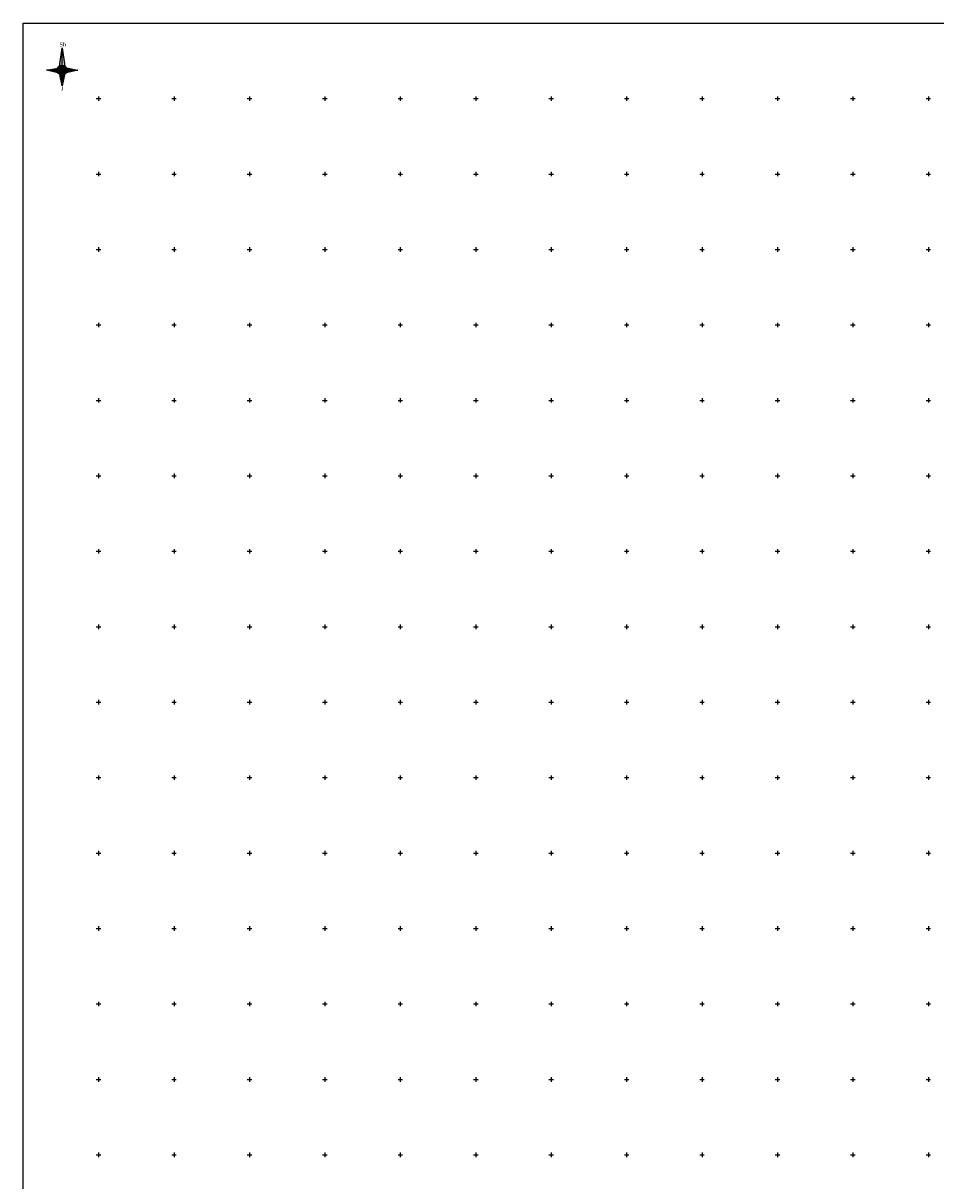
# Model space of a CAD drawing. Header units: metres. Extents: x 707528 to 709248, y 4308395 to 4311045.
# Tile 78 of 102: x 707528 to 708133, y 4310278 to 4311045. Entities that reach past the tile are written whole.
import ezdxf

# ---------------------------------------------------------------- set-up
doc = ezdxf.new("R2010")
doc.units = ezdxf.units.M
doc.header["$LTSCALE"] = 0.5
doc.header["$PDMODE"] = 35
doc.header["$PDSIZE"] = 0.3
for name, color, linetype in [('(001) Сетка', 92, 'Continuous'), ('(002) Рамка', 7, 'Continuous'), ('DECOR_OBJCT_#####_B', 7, 'Continuous')]:
    doc.layers.add(name, color=color, linetype=linetype)
doc.styles.get("Standard").update_dxf_attribs({"font": 'txt.shx'})

# ---------------------------------------------------------------- blocks, each defined once
blk = doc.blocks.new('Setka')
at = {"layer": '(001) Сетка'}
for p, q in [((-1.5, 0), (1.5, 0)), ((0, 1.5), (0, -1.5))]:
    blk.add_line(p, q, dxfattribs=at)
blk = doc.blocks.new('Shimol_strelkasi')
at = {"layer": 'DECOR_OBJCT_#####_B', "ltscale": 0.5}
for color, points in [(0, [(0, 9.87), (0, 2.17, 0.147358), (-1.2, 1.81)]), (6, [(0, 9.87), (0, 2.17, -0.147358), (1.2, 1.81)]), (2, [(-1.97, 0.91), (-6.96, 0), (-2.17, 0, -0.108367)]), (72, [(2.17, 0, 1), (-2.17, 0, 1)]), (40, [(1.08, 0, 1), (-1.08, 0, 1)]), (2, [(2.17, 0, 0.135091), (1.86, 1.11), (6.89, 0)]), (7, [(-2.17, 0, 0.135091), (-1.86, -1.11), (-6.89, 0)]), (0, [(0, -2.17, -0.127803), (-1.06, -1.9), (0, -6.89)]), (6, [(0, -2.17, 0.127803), (1.06, -1.9), (0, -6.89)]), (7, [(2.17, 0, -0.135091), (1.86, -1.11), (6.89, 0)])]:
    blk.add_hatch(color=color, dxfattribs=at).paths.add_polyline_path(points)
at = {"layer": 'DECOR_OBJCT_#####_B', "linetype": 'Continuous', "ltscale": 5}
for points in [[(-1.17, 1.83), (0, 9.87), (1.2, 1.81)], [(0, 2.17), (0, 9.87)], [(-1.84, -1.15), (-6.96, 0), (-1.97, 0.91)], [(-2.17, 0), (-6.96, 0)], [(-2.17, 0), (-6.96, 0)], [(1.94, 0.98), (6.89, 0), (1.86, -1.11)], [(0, -6.89), (0, -6.89), (1.02, -2.11), (0, -6.89), (-1.06, -1.9)], [(0, -6.89), (1.07, -1.89)]]:
    blk.add_lwpolyline(points, dxfattribs=at)
at = {"layer": 'DECOR_OBJCT_#####_B', "ltscale": 0.5}
for points in [[(0, 2.17), (0, 9.87)], [(-2.17, 0), (-6.96, 0)], [(-2.17, 0), (-6.96, 0)], [(2.17, 0), (6.89, 0)], [(0, -2.17), (0, -6.89)]]:
    blk.add_lwpolyline(points, dxfattribs=at)
at = {"layer": 'DECOR_OBJCT_#####_B', "color": 0, "ltscale": 0.5, "const_width": 0.12}
blk.add_lwpolyline([(-1.06, -1.9, -0.391931), (-1.97, 0.91, -0.459903), (1.2, 1.81, -0.129847), (1.94, 0.98, -0.256992), (1.86, -1.11, -0.405845), (-1.06, -1.9, -0.053016)], format="xyb", dxfattribs=at)
at = {"layer": 'DECOR_OBJCT_#####_B', "linetype": 'Continuous', "ltscale": 5}
for radius in [2.17, 1.08]:
    blk.add_circle((0, 0), radius, dxfattribs=at)
at = {"layer": 'DECOR_OBJCT_#####_B', "ltscale": 0.5}
blk.add_point((0, 0), dxfattribs=at)
at = {"layer": 'DECOR_OBJCT_#####_B', "color": 0, "ltscale": 0.5, "char_height": 1.8, "width": 2.0904, "attachment_point": 1}
for s, insert in [('{\\fTimes New Roman|b0|i0|c0|p18;Sh}', (-1.19, 12.26)), ('{\\fTimes New Roman|b0|i0|c0|p18;J}', (-0.59, -7.28))]:
    blk.add_mtext(s, dxfattribs=dict(at, insert=insert))

msp = doc.modelspace()

# ---------------------------------------------------------------- linework, layer by layer
at = {"layer": '(002) Рамка', "color": 0}
msp.add_lwpolyline([(707528.46, 4311045.23), (708928.46, 4311045.23), (708928.46, 4308395.23), (707528.46, 4308395.23)], close=True, dxfattribs=at)

# ---------------------------------------------------------------- block references
at = {"layer": '(001) Сетка'}
for p in [(707578.46, 4310995.23), (707628.46, 4310995.23), (707678.46, 4310995.23), (707728.46, 4310995.23), (707778.46, 4310995.23), (707828.46, 4310995.23), (707878.46, 4310995.23), (707928.46, 4310995.23), (707978.46, 4310995.23), (708028.46, 4310995.23), (708078.46, 4310995.23), (708128.46, 4310995.23), (707578.46, 4310945.23), (707628.46, 4310945.23), (707678.46, 4310945.23), (707728.46, 4310945.23), (707778.46, 4310945.23), (707828.46, 4310945.23), (707878.46, 4310945.23), (707928.46, 4310945.23), (707978.46, 4310945.23), (708028.46, 4310945.23), (708078.46, 4310945.23), (708128.46, 4310945.23), (707578.46, 4310895.23), (707628.46, 4310895.23), (707678.46, 4310895.23), (707728.46, 4310895.23), (707778.46, 4310895.23), (707828.46, 4310895.23), (707878.46, 4310895.23), (707928.46, 4310895.23), (707978.46, 4310895.23), (708028.46, 4310895.23), (708078.46, 4310895.23), (708128.46, 4310895.23), (707578.46, 4310845.23), (707578.46, 4310845.23), (707628.46, 4310845.23), (707628.46, 4310845.23), (707678.46, 4310845.23), (707678.46, 4310845.23), (707728.46, 4310845.23), (707728.46, 4310845.23), (707778.46, 4310845.23), (707778.46, 4310845.23), (707828.46, 4310845.23), (707828.46, 4310845.23), (707878.46, 4310845.23), (707878.46, 4310845.23), (707928.46, 4310845.23), (707928.46, 4310845.23), (707978.46, 4310845.23), (707978.46, 4310845.23), (708028.46, 4310845.23), (708028.46, 4310845.23), (708078.46, 4310845.23), (708078.46, 4310845.23), (708128.46, 4310845.23), (708128.46, 4310845.23), (707578.46, 4310795.23), (707628.46, 4310795.23), (707678.46, 4310795.23), (707728.46, 4310795.23), (707778.46, 4310795.23), (707828.46, 4310795.23), (707878.46, 4310795.23), (707928.46, 4310795.23), (707978.46, 4310795.23), (708028.46, 4310795.23), (708078.46, 4310795.23), (708128.46, 4310795.23), (707578.46, 4310745.23), (707628.46, 4310745.23), (707678.46, 4310745.23), (707728.46, 4310745.23), (707778.46, 4310745.23), (707828.46, 4310745.23), (707878.46, 4310745.23), (707928.46, 4310745.23), (707978.46, 4310745.23), (708028.46, 4310745.23), (708078.46, 4310745.23), (708128.46, 4310745.23), (707578.46, 4310695.23), (707628.46, 4310695.23), (707678.46, 4310695.23), (707728.46, 4310695.23), (707778.46, 4310695.23), (707828.46, 4310695.23), (707878.46, 4310695.23), (707928.46, 4310695.23), (707978.46, 4310695.23), (708028.46, 4310695.23), (708078.46, 4310695.23), (708128.46, 4310695.23), (707578.46, 4310645.23), (707628.46, 4310645.23), (707678.46, 4310645.23), (707728.46, 4310645.23), (707778.46, 4310645.23), (707828.46, 4310645.23), (707878.46, 4310645.23), (707928.46, 4310645.23), (707978.46, 4310645.23), (708028.46, 4310645.23), (708078.46, 4310645.23), (708128.46, 4310645.23), (707578.46, 4310595.23), (707628.46, 4310595.23), (707678.46, 4310595.23), (707728.46, 4310595.23), (707778.46, 4310595.23), (707828.46, 4310595.23), (707878.46, 4310595.23), (707928.46, 4310595.23), (707978.46, 4310595.23), (708028.46, 4310595.23), (708078.46, 4310595.23), (708128.46, 4310595.23), (707578.46, 4310545.23), (707628.46, 4310545.23), (707678.46, 4310545.23), (707728.46, 4310545.23), (707778.46, 4310545.23), (707828.46, 4310545.23), (707878.46, 4310545.23), (707928.46, 4310545.23), (707978.46, 4310545.23), (708028.46, 4310545.23), (708078.46, 4310545.23), (708128.46, 4310545.23), (707578.46, 4310495.23), (707628.46, 4310495.23), (707678.46, 4310495.23), (707728.46, 4310495.23), (707778.46, 4310495.23), (707828.46, 4310495.23), (707878.46, 4310495.23), (707928.46, 4310495.23), (707978.46, 4310495.23), (708028.46, 4310495.23), (708078.46, 4310495.23), (708128.46, 4310495.23), (707578.46, 4310445.23), (707628.46, 4310445.23), (707678.46, 4310445.23), (707728.46, 4310445.23), (707778.46, 4310445.23), (707828.46, 4310445.23), (707878.46, 4310445.23), (707928.46, 4310445.23), (707978.46, 4310445.23), (708028.46, 4310445.23), (708078.46, 4310445.23), (708128.46, 4310445.23), (707578.46, 4310395.23), (707628.46, 4310395.23), (707678.46, 4310395.23), (707728.46, 4310395.23), (707778.46, 4310395.23), (707828.46, 4310395.23), (707878.46, 4310395.23), (707928.46, 4310395.23), (707978.46, 4310395.23), (708028.46, 4310395.23), (708078.46, 4310395.23), (708128.46, 4310395.23), (707578.46, 4310345.23), (707628.46, 4310345.23), (707678.46, 4310345.23), (707728.46, 4310345.23), (707778.46, 4310345.23), (707828.46, 4310345.23), (707878.46, 4310345.23), (707928.46, 4310345.23), (707978.46, 4310345.23), (708028.46, 4310345.23), (708078.46, 4310345.23), (708128.46, 4310345.23), (707578.46, 4310295.23), (707628.46, 4310295.23), (707678.46, 4310295.23), (707728.46, 4310295.23), (707778.46, 4310295.23), (707828.46, 4310295.23), (707878.46, 4310295.23), (707928.46, 4310295.23), (707978.46, 4310295.23), (708028.46, 4310295.23), (708078.46, 4310295.23), (708128.46, 4310295.23)]:
    msp.add_blockref('Setka', p, dxfattribs=at)
at = {"layer": 'DECOR_OBJCT_#####_B', "xscale": 1.5, "yscale": 1.5, "zscale": 1.5}
msp.add_blockref('Shimol_strelkasi', (707554.3, 4311014.08), dxfattribs=at)

doc.saveas('drawing.dxf')
